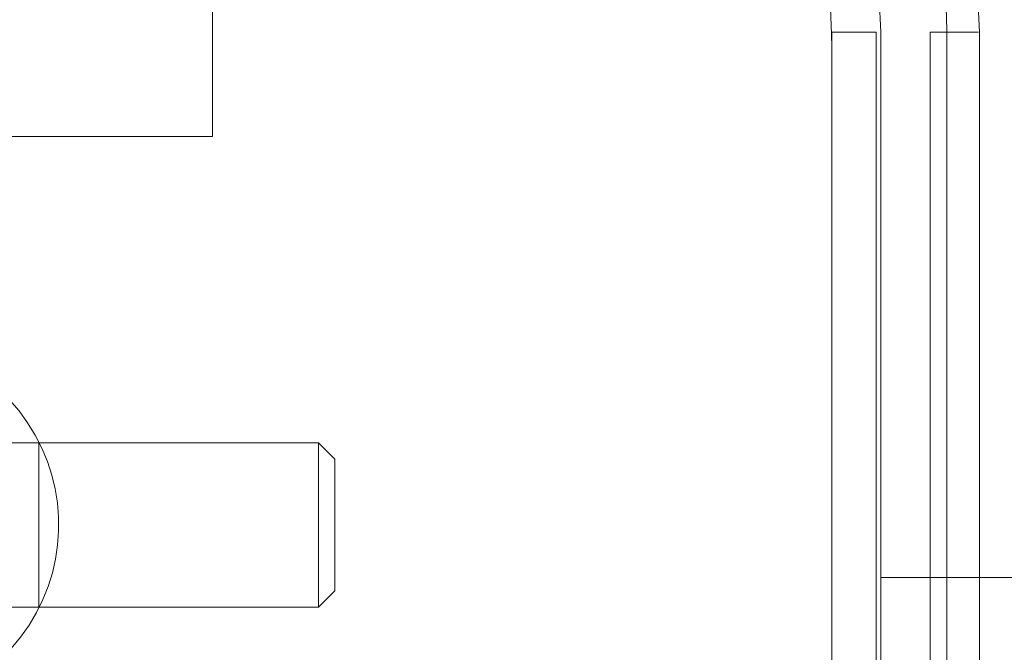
# Model space of a CAD drawing. Header units: inches. Extents: x 0.2 to 10.8, y 0.2 to 8.2.
# Tile 87 of 145: x 3.1855 to 3.251, y 6.8665 to 6.9086. Entities that reach past the tile are written whole.
import ezdxf

# ---------------------------------------------------------------- set-up
doc = ezdxf.new("R2010")
doc.units = ezdxf.units.IN
doc.header["$MEASUREMENT"] = 0
doc.linetypes.add('HIDDEN', pattern=[0.07500000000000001, 0.05, -0.025])
doc.layers.add('DIMENSIONS', color=140, linetype='Continuous')
doc.styles.add('SLDTEXTSTYLE0', font='TXT', dxfattribs={"width": 0.7})
doc.dimstyles.new('SLDDIMSTYLE1', dxfattribs={"dimtxt": 0.0849609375, "dimasz": 0.13, "dimexe": 0, "dimexo": 0.0625, "dimgap": 0.021240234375, "dimtad": 0, "dimtih": 1, "dimtoh": 1, "dimlfac": 18, "dimrnd": 1e-09, "dimzin": 12, "dimdsep": 46, "dimtxsty": 'SLDTEXTSTYLE0', "dimsah": 1, "dimcen": 0.09, "dimadec": 0, "dimazin": 3, "dimtfac": 1, "dimtmove": 0, "dimatfit": 0, "dimfxl": 0, "dimfrac": 2, "dimtolj": 1, "dimtzin": 12, "dimarcsym": 0})

# ---------------------------------------------------------------- blocks, each defined once
blk = doc.blocks.new('_D_2')
at = {"layer": 'DIMENSIONS'}
for p, q in [((2.973338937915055, 6.947167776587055), (2.973338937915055, 7.197167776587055)), ((3.15996051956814, 6.947167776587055), (2.848338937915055, 6.947167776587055)), ((3.128308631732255, 6.840464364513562), (2.848338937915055, 6.840464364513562)), ((2.973338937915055, 6.559443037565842), (2.973338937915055, 6.840464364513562)), ((2.506311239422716, 6.559443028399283), (2.477781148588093, 6.559443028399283)), ((2.477781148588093, 6.559443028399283), (2.477781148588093, 6.424412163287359)), ((2.758780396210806, 6.559443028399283), (2.787310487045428, 6.559443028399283)), ((2.787310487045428, 6.559443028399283), (2.787310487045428, 6.424412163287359)), ((2.911953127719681, 6.559443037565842), (2.973338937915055, 6.559443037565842)), ((2.477781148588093, 6.424412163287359), (2.506311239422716, 6.424412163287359)), ((2.787310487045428, 6.424412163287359), (2.758780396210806, 6.424412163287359))]:
    blk.add_line(p, q, dxfattribs=at)
for points in [[(2.973338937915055, 6.947167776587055), (2.993338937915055, 7.077167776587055), (2.953338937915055, 7.077167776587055)], [(2.973338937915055, 6.840464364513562), (2.953338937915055, 6.710464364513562), (2.993338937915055, 6.710464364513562)]]:
    blk.add_solid(points, dxfattribs=at)
at = {"layer": 'DIMENSIONS', "char_height": 0.08333333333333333, "attachment_point": 1, "style": 'SLDTEXTSTYLE0'}
for s, insert in [('1.92', (2.506311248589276, 6.685885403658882)), ('48.8', (2.506311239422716, 6.531834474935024))]:
    blk.add_mtext(s, dxfattribs=dict(at, insert=insert))

msp = doc.modelspace()

# ---------------------------------------------------------------- linework, layer by layer
at = {"color": 7, "linetype": 'HIDDEN', "lineweight": 18}
for p, q in [((3.198313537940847, 6.900853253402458), (3.198313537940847, 6.914742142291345)), ((3.239491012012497, 6.907797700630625), (3.239491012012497, 6.826870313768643)), ((3.242441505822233, 6.826870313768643), (3.242441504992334, 6.907797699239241)), ((3.242441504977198, 6.907797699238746), (3.242441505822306, 6.826870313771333)), ((3.242441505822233, 6.82687031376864), (3.242441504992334, 6.907797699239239)), ((3.242441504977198, 6.907797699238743), (3.242441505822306, 6.82687031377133)), ((3.242441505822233, 6.82687031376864), (3.242441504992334, 6.907797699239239)), ((3.242441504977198, 6.907797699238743), (3.242441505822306, 6.82687031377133)), ((3.242441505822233, 6.826870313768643), (3.242441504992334, 6.907797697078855)), ((3.242441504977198, 6.907797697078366), (3.242441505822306, 6.826870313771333)), ((3.242441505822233, 6.82687031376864), (3.242441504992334, 6.907797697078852)), ((3.242441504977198, 6.907797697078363), (3.242441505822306, 6.82687031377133)), ((3.242441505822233, 6.82687031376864), (3.242441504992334, 6.907797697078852)), ((3.242441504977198, 6.907797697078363), (3.242441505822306, 6.82687031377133)), ((3.242768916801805, 6.907797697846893), (3.242768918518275, 6.826870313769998)), ((3.242768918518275, 6.87148973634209), (3.242768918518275, 6.907797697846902)), ((3.246049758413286, 6.907797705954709), (3.246049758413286, 6.826870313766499)), ((3.247139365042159, 6.907797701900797), (3.247139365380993, 6.826870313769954)), ((3.247139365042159, 6.907797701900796), (3.247139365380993, 6.826870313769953)), ((3.247139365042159, 6.907797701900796), (3.247139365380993, 6.826870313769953)), ((3.247139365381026, 6.826870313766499), (3.247139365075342, 6.907797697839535)), ((3.247139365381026, 6.826870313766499), (3.247139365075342, 6.907797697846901)), ((3.247139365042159, 6.907797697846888), (3.247139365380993, 6.826870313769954)), ((3.247139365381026, 6.826870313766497), (3.247139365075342, 6.907797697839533)), ((3.247139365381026, 6.826870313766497), (3.247139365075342, 6.907797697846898)), ((3.247139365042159, 6.907797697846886), (3.247139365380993, 6.826870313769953)), ((3.247139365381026, 6.826870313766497), (3.247139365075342, 6.907797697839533)), ((3.247139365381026, 6.826870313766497), (3.247139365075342, 6.907797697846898)), ((3.247139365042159, 6.907797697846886), (3.247139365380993, 6.826870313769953)), ((3.249330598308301, 6.907797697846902), (3.249330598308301, 6.87148973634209)), ((3.165327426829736, 6.900853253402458), (3.198313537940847, 6.900853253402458)), ((3.186775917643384, 6.880457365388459), (3.175839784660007, 6.880457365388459)), ((3.186775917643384, 6.880457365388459), (3.186775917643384, 6.869521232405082)), ((3.186775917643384, 6.880457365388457), (3.186775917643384, 6.869521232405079)), ((3.186775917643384, 6.880457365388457), (3.186775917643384, 6.869521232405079)), ((3.205367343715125, 6.880457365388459), (3.186775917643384, 6.880457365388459)), ((3.205367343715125, 6.880457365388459), (3.205367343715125, 6.869521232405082)), ((3.206460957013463, 6.879363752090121), (3.205367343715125, 6.880457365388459)), ((3.206460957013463, 6.879363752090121), (3.206460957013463, 6.87061484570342)), ((3.242768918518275, 6.87148973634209), (3.242768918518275, 6.811559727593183)), ((3.242768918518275, 6.87148973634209), (3.252611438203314, 6.87148973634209)), ((3.249330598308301, 6.87148973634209), (3.249330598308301, 6.811559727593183)), ((3.205367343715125, 6.869521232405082), (3.206460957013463, 6.870614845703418)), ((3.175839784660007, 6.869521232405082), (3.186775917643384, 6.869521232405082)), ((3.186775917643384, 6.869521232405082), (3.205367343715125, 6.869521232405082))]:
    msp.add_line(p, q, dxfattribs=at)
for centre, radius, start, end in [((3.209960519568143, 6.907797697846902), 0.03937007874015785, 0, 180), ((3.209960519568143, 6.907797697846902), 0.03280839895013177, 0, 180), ((3.175839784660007, 6.87498929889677), 0.01224846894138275, 180, 105.0000000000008)]:
    msp.add_arc(centre, radius, start, end, dxfattribs=at)
for points, knots in [([(3.24713987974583, 6.907797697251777), (3.247146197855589, 6.913311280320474), (3.244960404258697, 6.922919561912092), (3.23650910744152, 6.935001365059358), (3.224734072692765, 6.942993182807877), (3.209960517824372, 6.945967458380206), (3.195186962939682, 6.942993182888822), (3.183411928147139, 6.935001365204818), (3.174960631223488, 6.922919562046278), (3.172774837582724, 6.913311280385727), (3.172781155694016, 6.907797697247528)], [4.712414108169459, 4.712414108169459, 4.712414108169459, 4.712414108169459, 5.15721612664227, 5.4883921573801, 5.8858033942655, 6.2832146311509, 6.68062586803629, 7.07803710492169, 7.40921313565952, 7.854015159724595, 7.854015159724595, 7.854015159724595, 7.854015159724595]), ([(3.247139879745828, 6.907797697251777), (3.247146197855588, 6.913311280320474), (3.244960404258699, 6.922919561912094), (3.236509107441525, 6.935001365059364), (3.22473407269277, 6.942993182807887), (3.209960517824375, 6.945967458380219), (3.195186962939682, 6.942993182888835), (3.183411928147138, 6.93500136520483), (3.174960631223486, 6.922919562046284), (3.172774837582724, 6.913311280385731), (3.172781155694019, 6.907797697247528)], [4.712414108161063, 4.712414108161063, 4.712414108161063, 4.712414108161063, 5.15721612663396, 5.48839215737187, 5.88580339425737, 6.28321463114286, 6.68062586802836, 7.07803710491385, 7.40921313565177, 7.854015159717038, 7.854015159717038, 7.854015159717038, 7.854015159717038]), ([(3.247139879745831, 6.907797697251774), (3.247146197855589, 6.913311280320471), (3.244960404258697, 6.92291956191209), (3.23650910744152, 6.935001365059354), (3.224734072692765, 6.942993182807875), (3.209960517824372, 6.945967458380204), (3.195186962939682, 6.94299318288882), (3.183411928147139, 6.935001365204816), (3.174960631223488, 6.922919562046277), (3.172774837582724, 6.913311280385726), (3.172781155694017, 6.907797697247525)], [4.712414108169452, 4.712414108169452, 4.712414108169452, 4.712414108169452, 5.15721612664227, 5.4883921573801, 5.8858033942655, 6.2832146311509, 6.68062586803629, 7.07803710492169, 7.40921313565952, 7.854015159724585, 7.854015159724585, 7.854015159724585, 7.854015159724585]), ([(3.247139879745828, 6.907797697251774), (3.247146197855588, 6.913311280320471), (3.244960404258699, 6.922919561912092), (3.236509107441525, 6.935001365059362), (3.22473407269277, 6.942993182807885), (3.209960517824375, 6.945967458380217), (3.195186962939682, 6.942993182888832), (3.183411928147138, 6.935001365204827), (3.174960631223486, 6.922919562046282), (3.172774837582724, 6.913311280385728), (3.172781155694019, 6.907797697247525)], [4.712414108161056, 4.712414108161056, 4.712414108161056, 4.712414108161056, 5.15721612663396, 5.48839215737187, 5.88580339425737, 6.28321463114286, 6.68062586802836, 7.07803710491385, 7.40921313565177, 7.854015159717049, 7.854015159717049, 7.854015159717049, 7.854015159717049]), ([(3.247139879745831, 6.907797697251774), (3.247146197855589, 6.913311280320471), (3.244960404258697, 6.92291956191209), (3.23650910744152, 6.935001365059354), (3.224734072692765, 6.942993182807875), (3.209960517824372, 6.945967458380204), (3.195186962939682, 6.94299318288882), (3.183411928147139, 6.935001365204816), (3.174960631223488, 6.922919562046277), (3.172774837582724, 6.913311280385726), (3.172781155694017, 6.907797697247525)], [4.712414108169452, 4.712414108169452, 4.712414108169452, 4.712414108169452, 5.15721612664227, 5.4883921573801, 5.8858033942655, 6.2832146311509, 6.68062586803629, 7.07803710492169, 7.40921313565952, 7.854015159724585, 7.854015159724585, 7.854015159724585, 7.854015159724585]), ([(3.247139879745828, 6.907797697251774), (3.247146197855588, 6.913311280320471), (3.244960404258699, 6.922919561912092), (3.236509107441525, 6.935001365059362), (3.22473407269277, 6.942993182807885), (3.209960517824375, 6.945967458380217), (3.195186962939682, 6.942993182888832), (3.183411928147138, 6.935001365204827), (3.174960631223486, 6.922919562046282), (3.172774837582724, 6.913311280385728), (3.172781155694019, 6.907797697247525)], [4.712414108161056, 4.712414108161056, 4.712414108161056, 4.712414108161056, 5.15721612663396, 5.48839215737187, 5.88580339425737, 6.28321463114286, 6.68062586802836, 7.07803710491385, 7.40921313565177, 7.854015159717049, 7.854015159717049, 7.854015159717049, 7.854015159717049]), ([(3.172781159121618, 6.907797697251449), (3.172774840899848, 6.913311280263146), (3.174960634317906, 6.922919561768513), (3.183411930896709, 6.935001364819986), (3.195186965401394, 6.942993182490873), (3.209960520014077, 6.94596745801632), (3.224734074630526, 6.942993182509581), (3.236509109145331, 6.935001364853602), (3.244960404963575, 6.922919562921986), (3.247146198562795, 6.913311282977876), (3.247139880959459, 6.907797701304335)], [4.71236405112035, 4.71236405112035, 4.71236405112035, 4.71236405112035, 5.15716607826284, 5.488342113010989, 5.885753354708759, 6.28316459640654, 6.68057583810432, 7.077987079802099, 7.40916311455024, 7.85396503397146, 7.85396503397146, 7.85396503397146, 7.85396503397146]), ([(3.17278115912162, 6.907797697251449), (3.172774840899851, 6.913311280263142), (3.17496063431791, 6.922919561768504), (3.18341193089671, 6.935001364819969), (3.195186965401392, 6.942993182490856), (3.209960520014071, 6.945967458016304), (3.224734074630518, 6.942993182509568), (3.236509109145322, 6.935001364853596), (3.244960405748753, 6.9229195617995), (3.247146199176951, 6.913311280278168), (3.247139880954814, 6.907797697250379)], [4.712364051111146, 4.712364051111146, 4.712364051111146, 4.712364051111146, 5.157166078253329, 5.4883421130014, 5.88575335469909, 6.28316459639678, 6.680575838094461, 7.07798707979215, 7.409163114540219, 7.853965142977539, 7.853965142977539, 7.853965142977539, 7.853965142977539]), ([(3.172781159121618, 6.907797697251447), (3.172774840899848, 6.913311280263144), (3.174960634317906, 6.92291956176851), (3.183411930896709, 6.935001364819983), (3.195186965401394, 6.94299318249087), (3.209960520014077, 6.945967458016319), (3.224734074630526, 6.942993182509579), (3.236509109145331, 6.9350013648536), (3.244960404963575, 6.922919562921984), (3.247146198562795, 6.913311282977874), (3.247139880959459, 6.907797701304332)], [4.712364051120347, 4.712364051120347, 4.712364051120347, 4.712364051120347, 5.15716607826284, 5.488342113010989, 5.885753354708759, 6.28316459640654, 6.68057583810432, 7.077987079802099, 7.40916311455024, 7.85396503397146, 7.85396503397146, 7.85396503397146, 7.85396503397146]), ([(3.17278115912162, 6.907797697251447), (3.17277484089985, 6.913311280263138), (3.17496063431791, 6.922919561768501), (3.18341193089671, 6.935001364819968), (3.195186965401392, 6.942993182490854), (3.209960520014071, 6.945967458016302), (3.224734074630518, 6.942993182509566), (3.236509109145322, 6.935001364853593), (3.244960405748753, 6.922919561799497), (3.247146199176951, 6.913311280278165), (3.247139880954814, 6.907797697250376)], [4.712364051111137, 4.712364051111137, 4.712364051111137, 4.712364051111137, 5.157166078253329, 5.4883421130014, 5.88575335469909, 6.28316459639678, 6.680575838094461, 7.07798707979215, 7.409163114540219, 7.853965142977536, 7.853965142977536, 7.853965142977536, 7.853965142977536]), ([(3.172781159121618, 6.907797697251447), (3.172774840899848, 6.913311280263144), (3.174960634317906, 6.92291956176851), (3.183411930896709, 6.935001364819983), (3.195186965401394, 6.94299318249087), (3.209960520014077, 6.945967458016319), (3.224734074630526, 6.942993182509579), (3.236509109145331, 6.9350013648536), (3.244960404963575, 6.922919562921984), (3.247146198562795, 6.913311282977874), (3.247139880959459, 6.907797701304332)], [4.712364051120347, 4.712364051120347, 4.712364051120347, 4.712364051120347, 5.15716607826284, 5.488342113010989, 5.885753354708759, 6.28316459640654, 6.68057583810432, 7.077987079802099, 7.40916311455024, 7.85396503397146, 7.85396503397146, 7.85396503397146, 7.85396503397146]), ([(3.17278115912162, 6.907797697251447), (3.17277484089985, 6.913311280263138), (3.17496063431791, 6.922919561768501), (3.18341193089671, 6.935001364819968), (3.195186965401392, 6.942993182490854), (3.209960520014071, 6.945967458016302), (3.224734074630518, 6.942993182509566), (3.236509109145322, 6.935001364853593), (3.244960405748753, 6.922919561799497), (3.247146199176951, 6.913311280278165), (3.247139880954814, 6.907797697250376)], [4.712364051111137, 4.712364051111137, 4.712364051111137, 4.712364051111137, 5.157166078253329, 5.4883421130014, 5.88575335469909, 6.28316459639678, 6.680575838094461, 7.07798707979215, 7.409163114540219, 7.853965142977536, 7.853965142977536, 7.853965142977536, 7.853965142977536]), ([(3.173952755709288, 6.907788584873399), (3.174121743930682, 6.910696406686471), (3.17445637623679, 6.91645450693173), (3.177542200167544, 6.924288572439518), (3.181775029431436, 6.930734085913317), (3.186638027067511, 6.935583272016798), (3.19156129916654, 6.939006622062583), (3.19617670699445, 6.941262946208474), (3.200369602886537, 6.942665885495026), (3.204545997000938, 6.943560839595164), (3.209242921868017, 6.944003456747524), (3.214848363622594, 6.943722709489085), (3.221232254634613, 6.942318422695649), (3.228077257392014, 6.939339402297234), (3.234870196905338, 6.934407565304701), (3.239751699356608, 6.928587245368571), (3.242872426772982, 6.922903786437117), (3.244691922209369, 6.918023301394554), (3.245859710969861, 6.912926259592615), (3.245956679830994, 6.909455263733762), (3.246003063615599, 6.907794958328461)], [0, 0, 0, 0, 0.07677256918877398, 0.1520258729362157, 0.2197932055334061, 0.2800518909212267, 0.3328038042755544, 0.3780288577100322, 0.4157324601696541, 0.4497021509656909, 0.4910227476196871, 0.5404034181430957, 0.5978448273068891, 0.6633181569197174, 0.7368401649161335, 0.8183840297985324, 0.8622634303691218, 0.9081569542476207, 0.9560680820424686, 1, 1, 1, 1]), ([(3.180430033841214, 6.907797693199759), (3.180620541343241, 6.910344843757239), (3.180984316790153, 6.915208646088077), (3.183652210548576, 6.921713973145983), (3.187179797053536, 6.926902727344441), (3.191189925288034, 6.930790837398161), (3.195230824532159, 6.933522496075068), (3.199006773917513, 6.935311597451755), (3.20242987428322, 6.936413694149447), (3.205834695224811, 6.937105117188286), (3.209659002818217, 6.937426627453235), (3.214216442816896, 6.937156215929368), (3.219399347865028, 6.935971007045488), (3.224949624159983, 6.933509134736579), (3.230449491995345, 6.929463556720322), (3.235311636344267, 6.923633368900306), (3.238107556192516, 6.917424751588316), (3.239367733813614, 6.911784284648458), (3.239445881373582, 6.90877614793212), (3.239485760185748, 6.907241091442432)], [0, 0, 0, 0, 0.08179200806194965, 0.1561824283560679, 0.223169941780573, 0.2827325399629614, 0.334871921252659, 0.3795686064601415, 0.4168277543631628, 0.4504063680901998, 0.4912536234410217, 0.5400648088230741, 0.5968404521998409, 0.6615526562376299, 0.734217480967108, 0.8148089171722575, 0.9033104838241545, 0.95065920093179, 1, 1, 1, 1]), ([(3.242441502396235, 6.907797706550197), (3.240564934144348, 6.907797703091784), (3.238418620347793, 6.907797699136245), (3.24056493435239, 6.907797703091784), (3.242441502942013, 6.907797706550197)], [0.02713175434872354, 0.02713175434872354, 0.02713175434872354, 0.02713175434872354, 0.499999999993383, 0.9728682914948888, 0.9728682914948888, 0.9728682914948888, 0.9728682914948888]), ([(3.242441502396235, 6.907797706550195), (3.240564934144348, 6.907797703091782), (3.238418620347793, 6.907797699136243), (3.24056493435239, 6.907797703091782), (3.242441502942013, 6.907797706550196)], [0.02713175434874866, 0.02713175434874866, 0.02713175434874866, 0.02713175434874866, 0.499999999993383, 0.9728682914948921, 0.9728682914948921, 0.9728682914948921, 0.9728682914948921]), ([(3.242441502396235, 6.907797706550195), (3.240564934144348, 6.907797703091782), (3.238418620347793, 6.907797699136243), (3.24056493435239, 6.907797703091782), (3.242441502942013, 6.907797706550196)], [0.02713175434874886, 0.02713175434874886, 0.02713175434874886, 0.02713175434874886, 0.499999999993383, 0.9728682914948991, 0.9728682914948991, 0.9728682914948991, 0.9728682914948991]), ([(3.249257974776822, 6.907797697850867), (3.249240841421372, 6.907797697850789), (3.24918933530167, 6.907797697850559), (3.248790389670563, 6.907797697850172), (3.248115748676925, 6.907797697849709), (3.247464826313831, 6.907797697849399), (3.247139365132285, 6.907797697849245)], [0, 0, 0, 0, 0.1424791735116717, 0.4283194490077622, 0.714159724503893, 1, 1, 1, 1]), ([(3.24925797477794, 6.907797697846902), (3.249240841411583, 6.907797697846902), (3.249189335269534, 6.907797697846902), (3.248790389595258, 6.907797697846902), (3.24811574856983, 6.907797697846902), (3.24746482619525, 6.907797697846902), (3.247139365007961, 6.907797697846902)], [0, 0, 0, 0, 0.1424792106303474, 0.428319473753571, 0.7141597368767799, 1, 1, 1, 1]), ([(3.249257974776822, 6.907797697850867), (3.249240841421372, 6.907797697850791), (3.24918933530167, 6.907797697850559), (3.248790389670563, 6.907797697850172), (3.248115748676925, 6.907797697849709), (3.247464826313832, 6.907797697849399), (3.247139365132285, 6.907797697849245)], [0, 0, 0, 0, 0.1424791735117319, 0.4283194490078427, 0.7141597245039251, 1, 1, 1, 1]), ([(3.249257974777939, 6.907797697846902), (3.249240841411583, 6.907797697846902), (3.249189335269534, 6.907797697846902), (3.248790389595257, 6.907797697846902), (3.24811574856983, 6.907797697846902), (3.247464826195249, 6.907797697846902), (3.24713936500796, 6.907797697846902)], [0, 0, 0, 0, 0.1424792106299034, 0.4283194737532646, 0.7141597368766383, 1, 1, 1, 1]), ([(3.249257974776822, 6.907797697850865), (3.249240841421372, 6.907797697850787), (3.24918933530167, 6.907797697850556), (3.248790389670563, 6.90779769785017), (3.248115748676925, 6.907797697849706), (3.247464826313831, 6.907797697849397), (3.247139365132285, 6.907797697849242)], [0, 0, 0, 0, 0.1424791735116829, 0.4283194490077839, 0.7141597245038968, 1, 1, 1, 1]), ([(3.24925797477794, 6.907797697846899), (3.249240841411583, 6.907797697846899), (3.249189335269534, 6.907797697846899), (3.248790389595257, 6.907797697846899), (3.248115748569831, 6.907797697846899), (3.24746482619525, 6.907797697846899), (3.247139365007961, 6.907797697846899)], [0, 0, 0, 0, 0.1424792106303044, 0.4283194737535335, 0.714159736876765, 1, 1, 1, 1]), ([(3.249257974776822, 6.907797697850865), (3.249240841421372, 6.907797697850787), (3.24918933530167, 6.907797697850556), (3.248790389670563, 6.90779769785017), (3.248115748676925, 6.907797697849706), (3.247464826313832, 6.907797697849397), (3.247139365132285, 6.907797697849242)], [0, 0, 0, 0, 0.1424791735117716, 0.428319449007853, 0.7141597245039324, 1, 1, 1, 1]), ([(3.24925797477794, 6.907797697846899), (3.249240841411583, 6.907797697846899), (3.249189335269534, 6.907797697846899), (3.248790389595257, 6.907797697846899), (3.24811574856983, 6.907797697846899), (3.24746482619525, 6.907797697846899), (3.24713936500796, 6.907797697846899)], [0, 0, 0, 0, 0.142479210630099, 0.4283194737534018, 0.7141597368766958, 1, 1, 1, 1]), ([(3.249257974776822, 6.907797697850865), (3.249240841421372, 6.907797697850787), (3.24918933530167, 6.907797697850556), (3.248790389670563, 6.90779769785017), (3.248115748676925, 6.907797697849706), (3.247464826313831, 6.907797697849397), (3.247139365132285, 6.907797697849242)], [0, 0, 0, 0, 0.1424791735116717, 0.4283194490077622, 0.714159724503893, 1, 1, 1, 1]), ([(3.24925797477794, 6.907797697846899), (3.249240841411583, 6.907797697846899), (3.249189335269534, 6.907797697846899), (3.248790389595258, 6.907797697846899), (3.24811574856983, 6.907797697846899), (3.24746482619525, 6.907797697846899), (3.247139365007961, 6.907797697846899)], [0, 0, 0, 0, 0.1424792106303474, 0.428319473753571, 0.7141597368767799, 1, 1, 1, 1]), ([(3.249257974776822, 6.907797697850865), (3.249240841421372, 6.907797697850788), (3.24918933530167, 6.907797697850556), (3.248790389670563, 6.90779769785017), (3.248115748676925, 6.907797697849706), (3.247464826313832, 6.907797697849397), (3.247139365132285, 6.907797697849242)], [0, 0, 0, 0, 0.1424791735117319, 0.4283194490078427, 0.7141597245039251, 1, 1, 1, 1]), ([(3.249257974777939, 6.907797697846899), (3.249240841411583, 6.907797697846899), (3.249189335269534, 6.907797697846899), (3.248790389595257, 6.907797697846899), (3.24811574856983, 6.907797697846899), (3.247464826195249, 6.907797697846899), (3.24713936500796, 6.907797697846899)], [0, 0, 0, 0, 0.1424792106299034, 0.4283194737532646, 0.7141597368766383, 1, 1, 1, 1])]:
    msp.add_open_spline(points, degree=3, knots=knots, dxfattribs=at)
for points in [[(3.242441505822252, 6.907797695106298), (3.240579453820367, 6.907797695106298), (3.238402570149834, 6.907797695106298), (3.240579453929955, 6.907797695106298), (3.242441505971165, 6.907797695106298)], [(3.242441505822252, 6.907797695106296), (3.240579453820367, 6.907797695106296), (3.238402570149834, 6.907797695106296), (3.240579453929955, 6.907797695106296), (3.242441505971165, 6.907797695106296)], [(3.242441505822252, 6.907797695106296), (3.240579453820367, 6.907797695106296), (3.238402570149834, 6.907797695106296), (3.240579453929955, 6.907797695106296), (3.242441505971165, 6.907797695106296)], [(3.247139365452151, 6.90779770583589), (3.246455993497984, 6.90779770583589), (3.246049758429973, 6.90779770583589), (3.246049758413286, 6.90779770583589)], [(3.247139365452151, 6.907797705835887), (3.246455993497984, 6.907797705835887), (3.246049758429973, 6.907797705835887), (3.246049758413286, 6.907797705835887)], [(3.247139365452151, 6.907797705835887), (3.246455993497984, 6.907797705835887), (3.246049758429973, 6.907797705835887), (3.246049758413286, 6.907797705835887)], [(3.246049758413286, 6.907797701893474), (3.246049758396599, 6.907797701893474), (3.246455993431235, 6.907797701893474), (3.24713936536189, 6.907797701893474)], [(3.246049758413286, 6.907797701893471), (3.246049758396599, 6.907797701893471), (3.246455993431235, 6.907797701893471), (3.24713936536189, 6.907797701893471)], [(3.246049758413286, 6.907797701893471), (3.246049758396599, 6.907797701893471), (3.246455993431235, 6.907797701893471), (3.24713936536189, 6.907797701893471)], [(3.246050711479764, 6.907797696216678), (3.246050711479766, 6.907797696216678), (3.24645609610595, 6.90779769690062), (3.247139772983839, 6.907797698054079)], [(3.247139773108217, 6.907797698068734), (3.246456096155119, 6.907797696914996), (3.246050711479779, 6.907797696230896), (3.246050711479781, 6.907797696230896)], [(3.246050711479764, 6.907797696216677), (3.246050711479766, 6.907797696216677), (3.24645609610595, 6.907797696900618), (3.247139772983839, 6.907797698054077)], [(3.247139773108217, 6.907797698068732), (3.246456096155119, 6.907797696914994), (3.246050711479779, 6.907797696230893), (3.246050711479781, 6.907797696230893)], [(3.246050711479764, 6.907797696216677), (3.246050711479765, 6.907797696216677), (3.24645609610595, 6.907797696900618), (3.247139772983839, 6.907797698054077)], [(3.247139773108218, 6.907797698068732), (3.246456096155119, 6.907797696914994), (3.246050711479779, 6.907797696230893), (3.246050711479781, 6.907797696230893)]]:
    msp.add_open_spline(points, degree=3, dxfattribs=at)

# ---------------------------------------------------------------- dimensions: what is measured, and where the dimension line sits
at = {"layer": 'DIMENSIONS'}
dim = msp.add_linear_dim(base=(2.973338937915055, 6.840464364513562), p1=(3.20996051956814, 6.947167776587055), p2=(3.178308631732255, 6.840464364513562), angle=90.0000000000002, dimstyle='SLDDIMSTYLE1', dxfattribs=at)
dim.commit()
dim.dimension.update_dxf_attribs({"geometry": '_D_2', "text_midpoint": (2.973338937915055, 6.55944303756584), "dimtype": 160})

doc.saveas('drawing.dxf')
